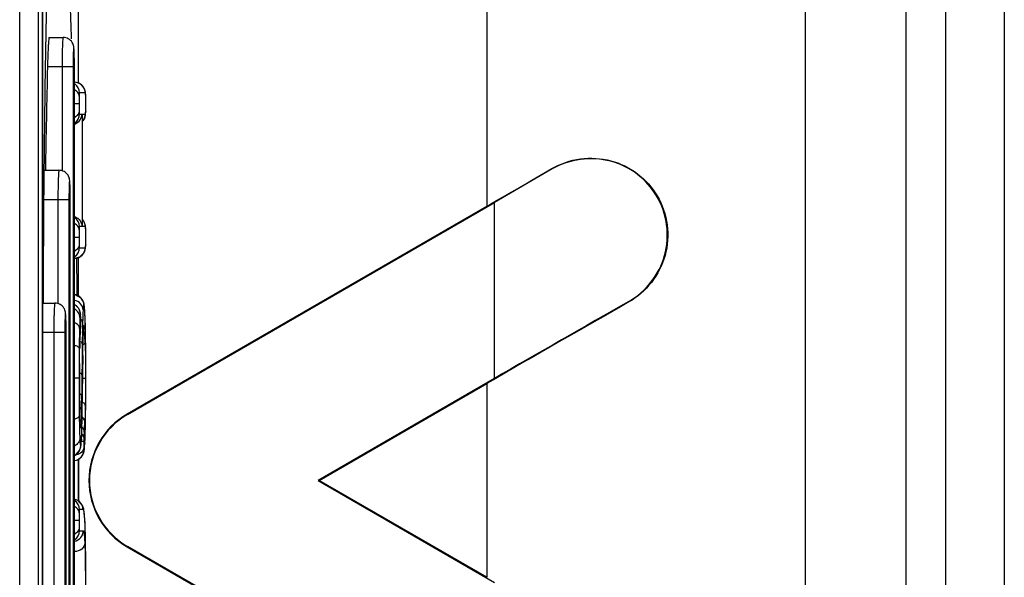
# Model space of a CAD drawing. Header units: millimetres. Extents: x 0 to 3364, y 0 to 2378.
# Tile 24 of 34: x 1589 to 1606, y 1491 to 1500. Entities that reach past the tile are written whole.
import ezdxf

# ---------------------------------------------------------------- set-up
doc = ezdxf.new("R2010")
doc.units = ezdxf.units.MM
doc.header["$LTSCALE"] = 185.02
doc.layers.add('00_COMPONENTS', color=7, linetype='CONTINUOUS')

msp = doc.modelspace()

# ---------------------------------------------------------------- linework, layer by layer
at = {"layer": '00_COMPONENTS', "color": 9, "linetype": 'CONTINUOUS'}
for p, q in [((1597.223, 1573.341), (1597.223, 1496.859)), ((1604.328, 1568.46), (1604.328, 1448.007)), ((1605.001, 1568.594), (1605.001, 1447.198)), ((1605.998, 1568.594), (1605.998, 1447.198)), ((1589.307, 1452.314), (1589.307, 1565.327)), ((1590.211, 1499.22), (1589.778, 1499.22)), ((1590.025, 1499.22), (1590.025, 1497.459)), ((1590.211, 1499.22), (1590.211, 1485.22)), ((1590.419, 1498.781), (1590.321, 1498.781)), ((1590.426, 1498.728), (1590.425, 1498.746)), ((1590.426, 1498.728), (1590.426, 1498.734)), ((1590.313, 1498.598), (1590.234, 1498.598)), ((1590.321, 1498.423), (1590.363, 1498.423)), ((1590.363, 1498.423), (1590.363, 1496.516)), ((1590.371, 1498.417), (1590.371, 1498.423)), ((1590.371, 1498.423), (1590.419, 1498.423)), ((1590.426, 1498.474), (1590.426, 1498.467)), ((1598.335, 1497.492), (1598.33, 1497.5)), ((1590.142, 1496.97), (1589.721, 1496.97)), ((1589.955, 1496.97), (1589.955, 1495.209)), ((1590.142, 1496.97), (1590.142, 1487.47)), ((1597.355, 1493.942), (1597.355, 1496.924)), ((1590.363, 1496.516), (1590.321, 1496.516)), ((1590.371, 1496.516), (1590.371, 1496.522)), ((1590.419, 1496.516), (1590.371, 1496.516)), ((1590.426, 1496.463), (1590.425, 1496.482)), ((1590.426, 1496.463), (1590.426, 1496.469)), ((1590.313, 1496.334), (1590.234, 1496.334)), ((1590.426, 1496.209), (1590.426, 1496.202)), ((1590.321, 1496.159), (1590.419, 1496.159)), ((1599.631, 1495.247), (1599.635, 1495.24)), ((1590.337, 1495.03), (1590.336, 1495.031)), ((1590.412, 1495.049), (1590.411, 1495.058)), ((1590.34, 1494.985), (1590.34, 1494.992)), ((1590.341, 1494.83), (1590.342, 1494.85)), ((1590.419, 1494.85), (1590.419, 1494.861)), ((1590.072, 1494.72), (1589.707, 1494.72)), ((1589.886, 1494.72), (1589.886, 1489.72)), ((1590.072, 1494.72), (1590.072, 1489.72)), ((1590.336, 1494.731), (1590.336, 1494.718)), ((1590.341, 1494.83), (1590.341, 1494.824)), ((1590.383, 1494.677), (1590.383, 1494.67)), ((1590.383, 1494.671), (1590.383, 1494.677)), ((1590.412, 1494.672), (1590.412, 1494.668)), ((1590.423, 1494.641), (1590.423, 1494.644)), ((1590.323, 1494.451), (1590.323, 1494.446)), ((1590.323, 1494.446), (1590.323, 1494.451)), ((1590.319, 1494.199), (1590.319, 1494.223)), ((1590.376, 1494.33), (1590.376, 1494.327)), ((1590.362, 1494.007), (1590.359, 1493.655)), ((1590.313, 1493.95), (1590.234, 1493.95)), ((1590.313, 1493.95), (1590.313, 1493.902)), ((1590.371, 1493.858), (1590.371, 1493.856)), ((1590.422, 1493.941), (1590.372, 1493.941)), ((1590.422, 1493.96), (1590.422, 1493.941)), ((1597.223, 1493.856), (1597.223, 1490.575)), ((1590.319, 1493.579), (1590.319, 1493.596)), ((1590.316, 1493.351), (1590.316, 1493.308)), ((1590.323, 1493.348), (1590.323, 1493.352)), ((1590.323, 1493.348), (1590.323, 1493.352)), ((1590.324, 1493.322), (1590.323, 1493.348)), ((1591.136, 1493.334), (1591.131, 1493.341)), ((1590.365, 1493.254), (1590.365, 1493.251)), ((1590.422, 1493.186), (1590.422, 1493.183)), ((1590.422, 1493.183), (1590.422, 1493.186)), ((1590.319, 1493.149), (1590.319, 1493.144)), ((1590.393, 1492.874), (1590.353, 1492.874)), ((1590.355, 1492.915), (1590.355, 1492.906)), ((1590.411, 1492.854), (1590.41, 1492.844)), ((1590.381, 1491.721), (1590.321, 1491.721)), ((1590.403, 1491.646), (1590.402, 1491.667)), ((1590.313, 1491.538), (1590.234, 1491.538)), ((1590.321, 1491.363), (1590.383, 1491.363)), ((1590.417, 1491.391), (1590.418, 1491.397)), ((1590.417, 1491.391), (1590.417, 1491.397)), ((1590.425, 1491.011), (1590.425, 1491.013)), ((1591.136, 1491.097), (1591.131, 1491.09))]:
    msp.add_line(p, q, dxfattribs=at)
at = {"layer": '00_COMPONENTS', "color": 7, "linetype": 'CONTINUOUS'}
for p, q in [((1602.628, 1447.455), (1602.628, 1569.371)), ((1589.626, 1452.305), (1589.626, 1565.336)), ((1590.302, 1498.945), (1590.302, 1503.556)), ((1589.688, 1500.646), (1589.688, 1483.795)), ((1589.701, 1483.79), (1589.701, 1500.651)), ((1589.806, 1499.72), (1590.043, 1499.72)), ((1590.234, 1485.22), (1590.234, 1499.22)), ((1590.325, 1498.939), (1590.239, 1498.961)), ((1590.426, 1498.734), (1590.421, 1498.793)), ((1590.427, 1498.701), (1590.426, 1498.734)), ((1590.428, 1498.598), (1590.427, 1498.701)), ((1590.427, 1498.497), (1590.428, 1498.598)), ((1590.371, 1498.417), (1590.371, 1498.423)), ((1590.371, 1496.522), (1590.371, 1498.417)), ((1590.371, 1498.312), (1590.401, 1498.343)), ((1590.401, 1498.343), (1590.422, 1498.412)), ((1590.422, 1498.412), (1590.426, 1498.467)), ((1590.426, 1498.467), (1590.427, 1498.497)), ((1589.725, 1497.47), (1589.973, 1497.47)), ((1598.335, 1497.492), (1597.355, 1496.924)), ((1590.164, 1487.47), (1590.164, 1496.97)), ((1597.223, 1496.859), (1591.131, 1493.341)), ((1591.136, 1493.334), (1597.355, 1496.924)), ((1590.371, 1496.522), (1590.371, 1496.516)), ((1590.426, 1496.469), (1590.421, 1496.528)), ((1590.427, 1496.436), (1590.426, 1496.469)), ((1590.428, 1496.334), (1590.427, 1496.436)), ((1590.422, 1496.148), (1590.426, 1496.202)), ((1590.426, 1496.202), (1590.427, 1496.232)), ((1590.427, 1496.232), (1590.428, 1496.334)), ((1590.234, 1495.979), (1590.239, 1495.979)), ((1590.302, 1495.332), (1590.302, 1495.995)), ((1590.282, 1495.37), (1590.283, 1495.348)), ((1589.709, 1495.22), (1589.903, 1495.22)), ((1590.339, 1495.017), (1590.336, 1495.051)), ((1590.34, 1494.992), (1590.339, 1495.017)), ((1590.41, 1495.081), (1590.405, 1495.152)), ((1590.411, 1495.058), (1590.41, 1495.081)), ((1590.416, 1494.963), (1590.411, 1495.058)), ((1590.341, 1494.985), (1590.34, 1494.992)), ((1590.342, 1494.922), (1590.341, 1494.985)), ((1590.341, 1494.824), (1590.342, 1494.842)), ((1590.342, 1494.895), (1590.342, 1494.922)), ((1590.342, 1494.868), (1590.342, 1494.894)), ((1590.342, 1494.842), (1590.342, 1494.868)), ((1590.42, 1494.806), (1590.416, 1494.963)), ((1590.094, 1489.72), (1590.094, 1494.72)), ((1590.336, 1494.718), (1590.338, 1494.745)), ((1590.338, 1494.745), (1590.339, 1494.766)), ((1590.339, 1494.776), (1590.341, 1494.824)), ((1590.339, 1494.766), (1590.339, 1494.776)), ((1590.383, 1494.668), (1590.386, 1494.73)), ((1590.423, 1494.644), (1590.42, 1494.806)), ((1590.426, 1494.457), (1590.423, 1494.644)), ((1590.427, 1494.203), (1590.426, 1494.457)), ((1590.37, 1493.64), (1590.376, 1494.327)), ((1590.428, 1493.941), (1590.427, 1494.203)), ((1597.355, 1493.942), (1594.364, 1492.215)), ((1594.381, 1492.215), (1597.223, 1493.856)), ((1590.325, 1493.292), (1590.323, 1493.359)), ((1590.422, 1493.183), (1590.425, 1493.39)), ((1590.362, 1493.12), (1590.365, 1493.251)), ((1590.419, 1493.064), (1590.422, 1493.183)), ((1590.415, 1492.932), (1590.419, 1493.064)), ((1590.344, 1492.783), (1590.351, 1492.84)), ((1590.351, 1492.84), (1590.355, 1492.906)), ((1590.408, 1492.8), (1590.41, 1492.844)), ((1590.41, 1492.844), (1590.415, 1492.932)), ((1590.398, 1492.709), (1590.404, 1492.75)), ((1590.404, 1492.75), (1590.408, 1492.8)), ((1590.302, 1491.868), (1590.302, 1492.578)), ((1590.302, 1492.577), (1590.302, 1492.22)), ((1590.302, 1492.22), (1590.302, 1491.87)), ((1594.364, 1492.215), (1594.381, 1492.215)), ((1594.364, 1492.215), (1597.355, 1490.489)), ((1597.223, 1490.575), (1594.381, 1492.215)), ((1590.402, 1491.667), (1590.393, 1491.727)), ((1590.408, 1491.602), (1590.402, 1491.668)), ((1590.402, 1491.667), (1590.402, 1491.668)), ((1590.421, 1491.289), (1590.418, 1491.397)), ((1590.424, 1491.139), (1590.421, 1491.289)), ((1590.425, 1491.013), (1590.424, 1491.139)), ((1591.131, 1491.09), (1597.223, 1487.572)), ((1597.355, 1487.507), (1591.136, 1491.097))]:
    msp.add_line(p, q, dxfattribs=at)
for points in [[(1590.421, 1498.793), (1590.399, 1498.864), (1590.325, 1498.939)], [(1590.421, 1496.528), (1590.399, 1496.599), (1590.371, 1496.627)], [(1590.239, 1495.979), (1590.325, 1496.001), (1590.401, 1496.078), (1590.422, 1496.148)], [(1590.405, 1495.152), (1590.398, 1495.203), (1590.392, 1495.23), (1590.351, 1495.305), (1590.248, 1495.362), (1590.234, 1495.364)], [(1590.336, 1495.051), (1590.323, 1495.101), (1590.308, 1495.129), (1590.26, 1495.178), (1590.234, 1495.189)], [(1590.323, 1494.446), (1590.326, 1494.531), (1590.331, 1494.642), (1590.336, 1494.718)], [(1590.376, 1494.327), (1590.378, 1494.446), (1590.381, 1494.587), (1590.383, 1494.67)], [(1590.386, 1494.73), (1590.388, 1494.775), (1590.39, 1494.793)], [(1590.318, 1493.902), (1590.319, 1494.211), (1590.323, 1494.446)], [(1590.323, 1493.352), (1590.319, 1493.589), (1590.318, 1493.902)], [(1590.425, 1493.39), (1590.427, 1493.677), (1590.428, 1493.941)], [(1590.365, 1493.251), (1590.367, 1493.413), (1590.37, 1493.64)], [(1590.333, 1493.145), (1590.332, 1493.147), (1590.332, 1493.155), (1590.329, 1493.186), (1590.327, 1493.233), (1590.325, 1493.292)], [(1590.355, 1492.906), (1590.358, 1492.986), (1590.362, 1493.12)], [(1590.234, 1492.64), (1590.253, 1492.645), (1590.323, 1492.72), (1590.344, 1492.783)], [(1590.234, 1492.556), (1590.285, 1492.565), (1590.356, 1492.617), (1590.392, 1492.684), (1590.398, 1492.709)], [(1590.393, 1491.727), (1590.371, 1491.791), (1590.297, 1491.874), (1590.234, 1491.892)], [(1590.418, 1491.397), (1590.414, 1491.496), (1590.408, 1491.602)], [(1590.428, 1490.466), (1590.428, 1490.655), (1590.427, 1490.864), (1590.425, 1491.013)]]:
    msp.add_lwpolyline(points, dxfattribs=at)
at = {"layer": '00_COMPONENTS', "color": 9, "linetype": 'CONTINUOUS'}
for centre, radius, start, end in [((1584.193, 1499.259), 6.04, 1.037, 1.2191), ((1581.728, 1499.222), 8.505, 359.9915, 0.9854), ((1590.141, 1498.781), 0.18, 359.9935, 56.9135), ((1590.239, 1498.781), 0.18, 38.9975, 50.8746), ((1590.07, 1498.726), 0.355, 4.0774, 5.3271), ((1589.939, 1498.716), 0.487, 3.5605, 4.1111), ((1585.3, 1498.605), 5.128, 359.931, 0.7968), ((1585.394, 1498.592), 5.033, 359.1912, 0.0703), ((1590.141, 1498.423), 0.18, 303.0865, 0.0065), ((1590.24, 1498.423), 0.179, 352.5234, 359.9758), ((1589.648, 1498.504), 0.778, 357.319, 357.7823), ((1584.124, 1497.009), 6.04, 1.037, 1.2191), ((1581.658, 1496.972), 8.505, 359.9915, 0.9854), ((1590.141, 1496.516), 0.18, 359.9935, 56.9135), ((1590.239, 1496.516), 0.18, 38.9816, 41.0379), ((1590.24, 1496.516), 0.179, 0.0242, 7.4766), ((1590.07, 1496.461), 0.355, 4.0774, 5.3271), ((1589.939, 1496.451), 0.487, 3.5605, 4.1111), ((1585.3, 1496.34), 5.128, 359.931, 0.7968), ((1589.648, 1496.239), 0.778, 357.3189, 357.7823), ((1585.394, 1496.327), 5.033, 359.1912, 0.0703), ((1590.239, 1496.159), 0.18, 270.0175, 0.0175), ((1590.141, 1496.159), 0.18, 303.0865, 0.0065), ((1590.215, 1495.185), 0.18, 359.9828, 83.7555), ((1590.156, 1495.03), 0.181, 47.3942, 62.3576), ((1590.157, 1495.032), 0.179, 42.4229, 47.3612), ((1586.67, 1494.848), 3.747, 3.062, 3.2326), ((1584.054, 1494.759), 6.04, 1.037, 1.2191), ((1581.589, 1494.722), 8.505, 359.9915, 0.9854), ((1591.622, 1494.886), 1.296, 175.2243, 175.994), ((1588.722, 1494.922), 1.62, 2.2103, 2.7528), ((1588.564, 1494.916), 1.778, 0.9325, 2.2105), ((1587.278, 1494.898), 3.063, 359.9265, 0.8738), ((1581.576, 1494.895), 8.766, 359.8446, 359.9989), ((1586.45, 1494.882), 3.891, 359.5281, 359.8315), ((1590.217, 1494.838), 0.18, 349.1721, 359.9544), ((1569.343, 1494.313), 21.083, 0.893, 1.4614), ((1594.72, 1494.425), 4.395, 176.0126, 176.1535), ((1586.976, 1494.965), 3.368, 356.0007, 356.6715), ((1588.783, 1494.881), 1.559, 357.8784, 358.1083), ((1594.926, 1494.52), 4.545, 177.6479, 178.0288), ((1591.57, 1494.694), 1.185, 175.2046, 176.2731), ((1590.215, 1494.838), 0.182, 345.8752, 349.1941), ((1586.162, 1494.517), 4.253, 2.0898, 2.9544), ((1600.366, 1494.162), 10.047, 177.9846, 178.3542), ((1599.202, 1494.203), 8.883, 177.8077, 177.9808), ((1721.134, 1492.957), 130.776, 179.3107, 179.54005), ((1581.519, 1494.342), 8.899, 1.439, 2.1), ((1631.677, 1493.995), 41.364, 179.3617, 180.0621), ((1622.016, 1493.927), 31.698, 179.5091, 180.0453), ((1735.143, 1492.726), 144.776, 179.36526, 179.55206), ((1640.424, 1493.92), 50.111, 180.0206, 180.6507), ((1620.08, 1493.882), 29.762, 179.9608, 180.5495), ((1521.166, 1494.339), 69.207, 359.1016, 359.60162), ((1605.179, 1493.717), 14.861, 180.5293, 181.4074), ((1563.269, 1493.936), 27.091, 358.8953, 359.4052), ((1576.778, 1493.674), 13.58, 358.47, 358.903), ((1613.071, 1493.628), 22.757, 180.8053, 181.2063), ((1592.18, 1493.282), 1.853, 183.2032, 183.6678), ((1586.337, 1493.385), 4.016, 357.3234, 357.6902), ((1583.149, 1493.505), 7.207, 357.7517, 358.4545), ((1585.254, 1493.453), 5.163, 356.3079, 357.1492), ((1591.621, 1493.246), 1.293, 183.6606, 184.2986), ((1590.158, 1493.104), 0.181, 0.0524, 12.6049), ((1591.935, 1492.896), 1.542, 174.988, 178.2533), ((1586.441, 1493.377), 3.973, 355.0033, 356.3002), ((1593.628, 1493.09), 3.306, 182.8235, 183.3301), ((1587.503, 1493.05), 2.855, 357.0678, 357.2898), ((1585.895, 1493.102), 4.523, 356.7254, 356.8626), ((1590.218, 1492.732), 0.18, 275.2856, 0.0169), ((1590.161, 1492.8), 0.18, 295.9819, 0.0026), ((1590.201, 1491.721), 0.18, 359.9845, 78.837), ((1590.141, 1491.721), 0.18, 359.9935, 56.9135), ((1590.203, 1491.363), 0.18, 280.5166, 0.0159), ((1590.141, 1491.363), 0.18, 303.0865, 0.0065), ((1536.042, 1490.48), 54.386, 359.9853, 0.5596)]:
    msp.add_arc(centre, radius, start, end, dxfattribs=at)
at = {"layer": '00_COMPONENTS', "color": 7, "linetype": 'CONTINUOUS'}
for centre, radius, start, end in [((1890.148, 1492.221), 300.452, 178.665, 178.99888), ((1359.271, 1492.48), 231.03, 0.71672, 0.87043), ((1810.318, 1125.138), 425.876, 119.65089, 120.00389), ((1591.781, 1492.215), 1.3, 120, 240), ((1591.781, 1492.215), 1.291, 120, 240)]:
    msp.add_arc(centre, radius, start, end, dxfattribs=at)
for centre, start_param, end_param in [((1597.223, 1497), -1.579526, -1.4207), ((1597.223, 1493.715), 1.210342, 1.562067)]:
    msp.add_ellipse(centre, major_axis=(7, 4.043), ratio=0.015115, start_param=start_param, end_param=end_param, dxfattribs=at)
for points, knots in [([(1589.931, 1502.902), (1589.939, 1502.903), (1589.955, 1502.877), (1589.967, 1502.832), (1589.985, 1502.752), (1590.001, 1502.645), (1590.018, 1502.509), (1590.042, 1502.277), (1590.07, 1501.932), (1590.101, 1501.459), (1590.13, 1500.918), (1590.158, 1500.323), (1590.174, 1499.91), (1590.182, 1499.696)], [0, 0, 0, 0, 0.006963, 0.022433, 0.047219, 0.081102, 0.123666, 0.174352, 0.297671, 0.446141, 0.615187, 0.800888, 1, 1, 1, 1]), ([(1589.708, 1495.226), (1589.712, 1496.154), (1589.724, 1497.912), (1589.75, 1499.67), (1589.77, 1500.499)], [0, 0, 0, 0, 0.527704, 1, 1, 1, 1]), ([(1589.806, 1499.72), (1589.805, 1499.72), (1589.803, 1499.716), (1589.801, 1499.705), (1589.798, 1499.676), (1589.794, 1499.631), (1589.79, 1499.569), (1589.787, 1499.495), (1589.782, 1499.377), (1589.779, 1499.284), (1589.778, 1499.22)], [0, 0, 0, 0, 0.005887, 0.020675, 0.077912, 0.17037, 0.294602, 0.445878, 0.618332, 1, 1, 1, 1]), ([(1590.234, 1499.22), (1590.234, 1499.278), (1590.233, 1499.378), (1590.23, 1499.493), (1590.223, 1499.576), (1590.199, 1499.644), (1590.134, 1499.705), (1590.073, 1499.72), (1590.043, 1499.72)], [0, 0, 0, 0, 0.288947, 0.49852, 0.574167, 0.700728, 0.849797, 1, 1, 1, 1]), ([(1590.239, 1498.254), (1590.276, 1498.267), (1590.338, 1498.316), (1590.362, 1498.39), (1590.363, 1498.423)], [0, 0, 0, 0, 0.53952, 1, 1, 1, 1]), ([(1598.33, 1497.5), (1598.62, 1497.668), (1599.36, 1497.77), (1600.239, 1497.098), (1600.391, 1495.996), (1599.923, 1495.404), (1599.635, 1495.24)], [0, 0, 0, 0, 0.250707, 0.497173, 0.751659, 1, 1, 1, 1]), ([(1599.631, 1495.247), (1599.917, 1495.41), (1600.384, 1495.998), (1600.231, 1497.095), (1599.356, 1497.76), (1598.623, 1497.659), (1598.335, 1497.492)], [0, 0, 0, 0, 0.248043, 0.504045, 0.749195, 1, 1, 1, 1]), ([(1590.164, 1496.97), (1590.164, 1497.028), (1590.163, 1497.128), (1590.16, 1497.243), (1590.153, 1497.326), (1590.129, 1497.394), (1590.064, 1497.455), (1590.003, 1497.47), (1589.973, 1497.47)], [0, 0, 0, 0, 0.288947, 0.49852, 0.574167, 0.700728, 0.849797, 1, 1, 1, 1]), ([(1590.239, 1496.685), (1590.276, 1496.672), (1590.338, 1496.623), (1590.362, 1496.549), (1590.363, 1496.516)], [0, 0, 0, 0, 0.53952, 1, 1, 1, 1]), ([(1590.094, 1494.72), (1590.094, 1494.778), (1590.093, 1494.878), (1590.09, 1494.993), (1590.083, 1495.076), (1590.059, 1495.144), (1589.994, 1495.205), (1589.933, 1495.22), (1589.903, 1495.22)], [0, 0, 0, 0, 0.288947, 0.49852, 0.574167, 0.700728, 0.849797, 1, 1, 1, 1])]:
    msp.add_open_spline(points, degree=3, knots=knots, dxfattribs=at)
at = {"layer": '00_COMPONENTS', "color": 9, "linetype": 'CONTINUOUS'}
for points, knots in [([(1590.043, 1499.72), (1590.042, 1499.72), (1590.04, 1499.716), (1590.038, 1499.705), (1590.035, 1499.676), (1590.033, 1499.631), (1590.03, 1499.569), (1590.028, 1499.495), (1590.026, 1499.377), (1590.025, 1499.284), (1590.025, 1499.22)], [0, 0, 0, 0, 0.005902, 0.020657, 0.077814, 0.170203, 0.294392, 0.445661, 0.618147, 1, 1, 1, 1]), ([(1590.232, 1499.387), (1590.232, 1499.413), (1590.23, 1499.463), (1590.228, 1499.498), (1590.225, 1499.549), (1590.218, 1499.525), (1590.218, 1499.509), (1590.215, 1499.469), (1590.213, 1499.407), (1590.212, 1499.319), (1590.211, 1499.254), (1590.211, 1499.22)], [0, 0, 0, 0, 0.165446, 0.277098, 0.323648, 0.349152, 0.387362, 0.44155, 0.591955, 0.784761, 1, 1, 1, 1]), ([(1590.314, 1498.728), (1590.314, 1498.748), (1590.296, 1498.793), (1590.26, 1498.822), (1590.239, 1498.833)], [0, 0, 0, 0, 0.466001, 1, 1, 1, 1]), ([(1590.314, 1498.728), (1590.314, 1498.719), (1590.313, 1498.675), (1590.313, 1498.632), (1590.313, 1498.598)], [0, 0, 0, 0, 0.208706, 1, 1, 1, 1]), ([(1590.321, 1498.781), (1590.318, 1498.781), (1590.317, 1498.754), (1590.315, 1498.742), (1590.314, 1498.728)], [0, 0, 0, 0, 0.190307, 1, 1, 1, 1]), ([(1590.421, 1498.778), (1590.42, 1498.779), (1590.42, 1498.78), (1590.419, 1498.781), (1590.419, 1498.781)], [0, 0, 0, 0, 0.635586, 1, 1, 1, 1]), ([(1590.424, 1498.759), (1590.424, 1498.761), (1590.423, 1498.768), (1590.422, 1498.775), (1590.421, 1498.778)], [0, 0, 0, 0, 0.37921, 1, 1, 1, 1]), ([(1590.427, 1498.676), (1590.427, 1498.681), (1590.427, 1498.698), (1590.426, 1498.715), (1590.426, 1498.728)], [0, 0, 0, 0, 0.277576, 1, 1, 1, 1]), ([(1590.313, 1498.598), (1590.313, 1498.587), (1590.313, 1498.545), (1590.313, 1498.504), (1590.314, 1498.474)], [0, 0, 0, 0, 0.276794, 1, 1, 1, 1]), ([(1590.426, 1498.474), (1590.426, 1498.477), (1590.427, 1498.493), (1590.427, 1498.509), (1590.427, 1498.521)], [0, 0, 0, 0, 0.219304, 1, 1, 1, 1]), ([(1590.314, 1498.474), (1590.314, 1498.453), (1590.297, 1498.407), (1590.26, 1498.378), (1590.239, 1498.367)], [0, 0, 0, 0, 0.467961, 1, 1, 1, 1]), ([(1590.314, 1498.474), (1590.315, 1498.46), (1590.317, 1498.448), (1590.318, 1498.423), (1590.321, 1498.423)], [0, 0, 0, 0, 0.812092, 1, 1, 1, 1]), ([(1590.419, 1498.423), (1590.422, 1498.423), (1590.423, 1498.445), (1590.425, 1498.455), (1590.426, 1498.468)], [0, 0, 0, 0, 0.196456, 1, 1, 1, 1]), ([(1589.973, 1497.47), (1589.972, 1497.47), (1589.971, 1497.466), (1589.968, 1497.455), (1589.966, 1497.426), (1589.963, 1497.381), (1589.96, 1497.319), (1589.958, 1497.245), (1589.956, 1497.127), (1589.955, 1497.034), (1589.955, 1496.97)], [0, 0, 0, 0, 0.005902, 0.020657, 0.077814, 0.170203, 0.294392, 0.445661, 0.618147, 1, 1, 1, 1]), ([(1590.162, 1497.137), (1590.162, 1497.163), (1590.16, 1497.213), (1590.158, 1497.248), (1590.155, 1497.299), (1590.148, 1497.275), (1590.148, 1497.259), (1590.145, 1497.219), (1590.144, 1497.157), (1590.142, 1497.069), (1590.142, 1497.004), (1590.142, 1496.97)], [0, 0, 0, 0, 0.165446, 0.277098, 0.323648, 0.349152, 0.387362, 0.44155, 0.591955, 0.784761, 1, 1, 1, 1]), ([(1590.314, 1496.463), (1590.314, 1496.484), (1590.296, 1496.528), (1590.26, 1496.557), (1590.239, 1496.568)], [0, 0, 0, 0, 0.466001, 1, 1, 1, 1]), ([(1590.321, 1496.516), (1590.318, 1496.516), (1590.317, 1496.489), (1590.315, 1496.477), (1590.314, 1496.463)], [0, 0, 0, 0, 0.190307, 1, 1, 1, 1]), ([(1590.421, 1496.514), (1590.42, 1496.514), (1590.42, 1496.515), (1590.419, 1496.516), (1590.419, 1496.516)], [0, 0, 0, 0, 0.635586, 1, 1, 1, 1]), ([(1590.424, 1496.494), (1590.424, 1496.496), (1590.423, 1496.503), (1590.422, 1496.51), (1590.421, 1496.514)], [0, 0, 0, 0, 0.37921, 1, 1, 1, 1]), ([(1590.314, 1496.463), (1590.314, 1496.454), (1590.313, 1496.411), (1590.313, 1496.368), (1590.313, 1496.334)], [0, 0, 0, 0, 0.208706, 1, 1, 1, 1]), ([(1590.427, 1496.411), (1590.427, 1496.416), (1590.427, 1496.433), (1590.426, 1496.45), (1590.426, 1496.463)], [0, 0, 0, 0, 0.277576, 1, 1, 1, 1]), ([(1590.314, 1496.209), (1590.314, 1496.187), (1590.297, 1496.142), (1590.26, 1496.112), (1590.239, 1496.1)], [0, 0, 0, 0, 0.469894, 1, 1, 1, 1]), ([(1590.313, 1496.334), (1590.313, 1496.322), (1590.313, 1496.281), (1590.313, 1496.239), (1590.314, 1496.209)], [0, 0, 0, 0, 0.275296, 1, 1, 1, 1]), ([(1590.314, 1496.209), (1590.315, 1496.195), (1590.317, 1496.183), (1590.318, 1496.159), (1590.321, 1496.159)], [0, 0, 0, 0, 0.80935, 1, 1, 1, 1]), ([(1590.419, 1496.159), (1590.422, 1496.159), (1590.423, 1496.18), (1590.425, 1496.191), (1590.426, 1496.203)], [0, 0, 0, 0, 0.196457, 1, 1, 1, 1]), ([(1590.426, 1496.209), (1590.426, 1496.212), (1590.427, 1496.228), (1590.427, 1496.244), (1590.427, 1496.256)], [0, 0, 0, 0, 0.219303, 1, 1, 1, 1]), ([(1589.903, 1495.22), (1589.902, 1495.22), (1589.901, 1495.216), (1589.898, 1495.205), (1589.896, 1495.176), (1589.893, 1495.131), (1589.89, 1495.069), (1589.888, 1494.995), (1589.886, 1494.877), (1589.886, 1494.784), (1589.886, 1494.72)], [0, 0, 0, 0, 0.005902, 0.020657, 0.077814, 0.170203, 0.294392, 0.445661, 0.618147, 1, 1, 1, 1]), ([(1590.382, 1495.108), (1590.381, 1495.145), (1590.348, 1495.222), (1590.275, 1495.258), (1590.236, 1495.265)], [0, 0, 0, 0, 0.481606, 1, 1, 1, 1]), ([(1590.395, 1495.185), (1590.393, 1495.185), (1590.39, 1495.178), (1590.388, 1495.166), (1590.384, 1495.14), (1590.383, 1495.121), (1590.382, 1495.108)], [0, 0, 0, 0, 0.065067, 0.233444, 0.536794, 1, 1, 1, 1]), ([(1590.411, 1495.06), (1590.41, 1495.078), (1590.408, 1495.109), (1590.404, 1495.151), (1590.401, 1495.171), (1590.398, 1495.185), (1590.395, 1495.185)], [0, 0, 0, 0, 0.440292, 0.752263, 0.934454, 1, 1, 1, 1]), ([(1590.093, 1494.887), (1590.092, 1494.913), (1590.091, 1494.963), (1590.088, 1494.998), (1590.085, 1495.049), (1590.079, 1495.025), (1590.078, 1495.009), (1590.075, 1494.969), (1590.074, 1494.907), (1590.072, 1494.819), (1590.072, 1494.754), (1590.072, 1494.72)], [0, 0, 0, 0, 0.165446, 0.277098, 0.323648, 0.349152, 0.387362, 0.44155, 0.591955, 0.784761, 1, 1, 1, 1]), ([(1590.329, 1494.977), (1590.329, 1495.004), (1590.31, 1495.062), (1590.266, 1495.101), (1590.24, 1495.115)], [0, 0, 0, 0, 0.487214, 1, 1, 1, 1]), ([(1590.336, 1495.031), (1590.335, 1495.031), (1590.335, 1495.026), (1590.332, 1495.015), (1590.331, 1495.003), (1590.331, 1494.994)], [0, 0, 0, 0, 0.08141, 0.284601, 1, 1, 1, 1]), ([(1590.34, 1495), (1590.339, 1495.007), (1590.338, 1495.017), (1590.338, 1495.027), (1590.337, 1495.03)], [0, 0, 0, 0, 0.68477, 1, 1, 1, 1]), ([(1590.382, 1495.108), (1590.381, 1495.095), (1590.377, 1495.025), (1590.375, 1494.955), (1590.374, 1494.898)], [0, 0, 0, 0, 0.195081, 1, 1, 1, 1]), ([(1590.419, 1494.861), (1590.418, 1494.879), (1590.416, 1494.941), (1590.414, 1495.004), (1590.412, 1495.049)], [0, 0, 0, 0, 0.282475, 1, 1, 1, 1]), ([(1590.321, 1494.792), (1590.321, 1494.812), (1590.3, 1494.854), (1590.261, 1494.878), (1590.239, 1494.888)], [0, 0, 0, 0, 0.449022, 1, 1, 1, 1]), ([(1590.329, 1494.977), (1590.328, 1494.964), (1590.325, 1494.903), (1590.323, 1494.841), (1590.321, 1494.792)], [0, 0, 0, 0, 0.199892, 1, 1, 1, 1]), ([(1590.374, 1494.898), (1590.373, 1494.869), (1590.37, 1494.747), (1590.368, 1494.624), (1590.367, 1494.53)], [0, 0, 0, 0, 0.23542, 1, 1, 1, 1]), ([(1590.389, 1494.794), (1590.39, 1494.805), (1590.392, 1494.82), (1590.395, 1494.833), (1590.396, 1494.838), (1590.398, 1494.838)], [0, 0, 0, 0, 0.745569, 0.927084, 1, 1, 1, 1]), ([(1590.398, 1494.838), (1590.4, 1494.838), (1590.401, 1494.825), (1590.405, 1494.81), (1590.407, 1494.776), (1590.409, 1494.751), (1590.409, 1494.736)], [0, 0, 0, 0, 0.067251, 0.254839, 0.568089, 1, 1, 1, 1]), ([(1590.321, 1494.792), (1590.321, 1494.766), (1590.318, 1494.654), (1590.316, 1494.542), (1590.315, 1494.456)], [0, 0, 0, 0, 0.228216, 1, 1, 1, 1]), ([(1590.326, 1494.543), (1590.327, 1494.559), (1590.329, 1494.619), (1590.333, 1494.678), (1590.335, 1494.72)], [0, 0, 0, 0, 0.286455, 1, 1, 1, 1]), ([(1590.339, 1494.77), (1590.339, 1494.774), (1590.34, 1494.792), (1590.341, 1494.81), (1590.341, 1494.824)], [0, 0, 0, 0, 0.22644, 1, 1, 1, 1]), ([(1590.376, 1494.33), (1590.376, 1494.361), (1590.378, 1494.474), (1590.38, 1494.588), (1590.383, 1494.671)], [0, 0, 0, 0, 0.273634, 1, 1, 1, 1]), ([(1590.384, 1494.707), (1590.385, 1494.713), (1590.386, 1494.734), (1590.387, 1494.756), (1590.388, 1494.771)], [0, 0, 0, 0, 0.279733, 1, 1, 1, 1]), ([(1590.367, 1494.53), (1590.367, 1494.533), (1590.362, 1494.548), (1590.348, 1494.556), (1590.337, 1494.562)], [0, 0, 0, 0, 0.192516, 1, 1, 1, 1]), ([(1590.416, 1494.565), (1590.415, 1494.551), (1590.407, 1494.531), (1590.394, 1494.516), (1590.39, 1494.512)], [0, 0, 0, 0, 0.724965, 1, 1, 1, 1]), ([(1590.416, 1494.565), (1590.417, 1494.519), (1590.421, 1494.318), (1590.422, 1494.116), (1590.422, 1493.96)], [0, 0, 0, 0, 0.226989, 1, 1, 1, 1]), ([(1590.428, 1493.96), (1590.428, 1494.018), (1590.427, 1494.245), (1590.426, 1494.472), (1590.423, 1494.641)], [0, 0, 0, 0, 0.256014, 1, 1, 1, 1]), ([(1590.315, 1494.456), (1590.314, 1494.467), (1590.286, 1494.49), (1590.258, 1494.497), (1590.239, 1494.502)], [0, 0, 0, 0, 0.363328, 1, 1, 1, 1]), ([(1590.319, 1494.223), (1590.319, 1494.243), (1590.32, 1494.317), (1590.322, 1494.392), (1590.323, 1494.446)], [0, 0, 0, 0, 0.267056, 1, 1, 1, 1]), ([(1590.362, 1494.007), (1590.362, 1494.009), (1590.354, 1494.023), (1590.338, 1494.027), (1590.326, 1494.031)], [0, 0, 0, 0, 0.159807, 1, 1, 1, 1]), ([(1590.422, 1493.941), (1590.422, 1493.902), (1590.422, 1493.75), (1590.421, 1493.598), (1590.419, 1493.485)], [0, 0, 0, 0, 0.256965, 1, 1, 1, 1]), ([(1590.422, 1493.186), (1590.423, 1493.247), (1590.427, 1493.505), (1590.428, 1493.763), (1590.428, 1493.96)], [0, 0, 0, 0, 0.235054, 1, 1, 1, 1]), ([(1590.359, 1493.655), (1590.358, 1493.657), (1590.353, 1493.671), (1590.339, 1493.677), (1590.329, 1493.682)], [0, 0, 0, 0, 0.18104, 1, 1, 1, 1]), ([(1590.419, 1493.485), (1590.418, 1493.49), (1590.412, 1493.514), (1590.389, 1493.529), (1590.372, 1493.538)], [0, 0, 0, 0, 0.203697, 1, 1, 1, 1]), ([(1590.355, 1493.414), (1590.355, 1493.417), (1590.352, 1493.432), (1590.342, 1493.445), (1590.333, 1493.453)], [0, 0, 0, 0, 0.225794, 1, 1, 1, 1]), ([(1590.419, 1493.485), (1590.418, 1493.457), (1590.416, 1493.361), (1590.414, 1493.265), (1590.41, 1493.196)], [0, 0, 0, 0, 0.28728, 1, 1, 1, 1]), ([(1590.316, 1493.308), (1590.315, 1493.296), (1590.289, 1493.269), (1590.258, 1493.259), (1590.239, 1493.254)], [0, 0, 0, 0, 0.382591, 1, 1, 1, 1]), ([(1590.329, 1493.179), (1590.329, 1493.189), (1590.327, 1493.237), (1590.325, 1493.284), (1590.324, 1493.322)], [0, 0, 0, 0, 0.212194, 1, 1, 1, 1]), ([(1590.349, 1493.197), (1590.349, 1493.192), (1590.348, 1493.174), (1590.347, 1493.155), (1590.345, 1493.142)], [0, 0, 0, 0, 0.287488, 1, 1, 1, 1]), ([(1590.355, 1492.915), (1590.356, 1492.938), (1590.361, 1493.051), (1590.363, 1493.164), (1590.365, 1493.254)], [0, 0, 0, 0, 0.208796, 1, 1, 1, 1]), ([(1590.411, 1492.854), (1590.412, 1492.876), (1590.417, 1492.986), (1590.42, 1493.095), (1590.422, 1493.183)], [0, 0, 0, 0, 0.204853, 1, 1, 1, 1]), ([(1590.319, 1493.144), (1590.32, 1493.124), (1590.322, 1493.051), (1590.324, 1492.979), (1590.326, 1492.927)], [0, 0, 0, 0, 0.283052, 1, 1, 1, 1]), ([(1590.339, 1493.104), (1590.337, 1493.104), (1590.336, 1493.109), (1590.333, 1493.122), (1590.332, 1493.138), (1590.331, 1493.149)], [0, 0, 0, 0, 0.072874, 0.259794, 1, 1, 1, 1]), ([(1590.345, 1493.142), (1590.345, 1493.133), (1590.342, 1493.124), (1590.342, 1493.104), (1590.339, 1493.104)], [0, 0, 0, 0, 0.748666, 1, 1, 1, 1]), ([(1590.394, 1492.943), (1590.393, 1492.959), (1590.386, 1492.98), (1590.373, 1492.997), (1590.37, 1493.001)], [0, 0, 0, 0, 0.732451, 1, 1, 1, 1]), ([(1590.326, 1492.927), (1590.326, 1492.902), (1590.307, 1492.85), (1590.264, 1492.815), (1590.24, 1492.803)], [0, 0, 0, 0, 0.476641, 1, 1, 1, 1]), ([(1590.328, 1492.898), (1590.329, 1492.883), (1590.33, 1492.859), (1590.333, 1492.827), (1590.336, 1492.811), (1590.339, 1492.8), (1590.341, 1492.8)], [0, 0, 0, 0, 0.44021, 0.75186, 0.933986, 1, 1, 1, 1]), ([(1590.341, 1492.8), (1590.343, 1492.8), (1590.346, 1492.81), (1590.349, 1492.826), (1590.352, 1492.861), (1590.354, 1492.887), (1590.355, 1492.904)], [0, 0, 0, 0, 0.059125, 0.225106, 0.531515, 1, 1, 1, 1]), ([(1590.394, 1492.943), (1590.394, 1492.938), (1590.393, 1492.915), (1590.393, 1492.892), (1590.393, 1492.874)], [0, 0, 0, 0, 0.216281, 1, 1, 1, 1]), ([(1590.393, 1492.874), (1590.393, 1492.864), (1590.393, 1492.83), (1590.393, 1492.796), (1590.394, 1492.772)], [0, 0, 0, 0, 0.275123, 1, 1, 1, 1]), ([(1590.407, 1492.793), (1590.407, 1492.797), (1590.408, 1492.813), (1590.409, 1492.83), (1590.41, 1492.843)], [0, 0, 0, 0, 0.229163, 1, 1, 1, 1]), ([(1590.394, 1492.772), (1590.393, 1492.744), (1590.361, 1492.684), (1590.302, 1492.657), (1590.269, 1492.649)], [0, 0, 0, 0, 0.452074, 1, 1, 1, 1]), ([(1590.394, 1492.772), (1590.395, 1492.766), (1590.395, 1492.756), (1590.396, 1492.743), (1590.397, 1492.737), (1590.397, 1492.732), (1590.398, 1492.732)], [0, 0, 0, 0, 0.436997, 0.764376, 0.944495, 1, 1, 1, 1]), ([(1590.398, 1492.732), (1590.399, 1492.732), (1590.401, 1492.74), (1590.403, 1492.75), (1590.405, 1492.77), (1590.406, 1492.784), (1590.407, 1492.793)], [0, 0, 0, 0, 0.077689, 0.278152, 0.591125, 1, 1, 1, 1]), ([(1590.314, 1491.668), (1590.314, 1491.688), (1590.296, 1491.733), (1590.26, 1491.762), (1590.239, 1491.773)], [0, 0, 0, 0, 0.466001, 1, 1, 1, 1]), ([(1590.314, 1491.668), (1590.314, 1491.659), (1590.313, 1491.616), (1590.313, 1491.572), (1590.313, 1491.538)], [0, 0, 0, 0, 0.208706, 1, 1, 1, 1]), ([(1590.321, 1491.721), (1590.318, 1491.721), (1590.317, 1491.694), (1590.315, 1491.682), (1590.314, 1491.668)], [0, 0, 0, 0, 0.190306, 1, 1, 1, 1]), ([(1590.389, 1491.713), (1590.389, 1491.714), (1590.387, 1491.717), (1590.383, 1491.721), (1590.381, 1491.721)], [0, 0, 0, 0, 0.354203, 1, 1, 1, 1]), ([(1590.397, 1491.688), (1590.396, 1491.691), (1590.394, 1491.699), (1590.392, 1491.707), (1590.389, 1491.713)], [0, 0, 0, 0, 0.319448, 1, 1, 1, 1]), ([(1590.403, 1491.646), (1590.403, 1491.65), (1590.401, 1491.664), (1590.399, 1491.678), (1590.397, 1491.688)], [0, 0, 0, 0, 0.301271, 1, 1, 1, 1]), ([(1590.313, 1491.538), (1590.313, 1491.527), (1590.313, 1491.486), (1590.313, 1491.444), (1590.314, 1491.414)], [0, 0, 0, 0, 0.27574, 1, 1, 1, 1]), ([(1590.417, 1491.397), (1590.416, 1491.425), (1590.413, 1491.507), (1590.41, 1491.59), (1590.403, 1491.646)], [0, 0, 0, 0, 0.32805, 1, 1, 1, 1]), ([(1590.314, 1491.414), (1590.314, 1491.393), (1590.297, 1491.348), (1590.26, 1491.318), (1590.239, 1491.306)], [0, 0, 0, 0, 0.468937, 1, 1, 1, 1]), ([(1590.314, 1491.414), (1590.315, 1491.4), (1590.317, 1491.389), (1590.318, 1491.363), (1590.321, 1491.363)], [0, 0, 0, 0, 0.810946, 1, 1, 1, 1]), ([(1590.383, 1491.363), (1590.387, 1491.363), (1590.394, 1491.345), (1590.399, 1491.313), (1590.406, 1491.242), (1590.409, 1491.187), (1590.41, 1491.152)], [0, 0, 0, 0, 0.054887, 0.20999, 0.511076, 1, 1, 1, 1]), ([(1590.425, 1491.011), (1590.425, 1491.046), (1590.423, 1491.173), (1590.42, 1491.299), (1590.417, 1491.391)], [0, 0, 0, 0, 0.273085, 1, 1, 1, 1]), ([(1590.41, 1491.152), (1590.409, 1491.115), (1590.361, 1491.035), (1590.278, 1491.011), (1590.234, 1491.01)], [0, 0, 0, 0, 0.46026, 1, 1, 1, 1]), ([(1590.41, 1491.152), (1590.411, 1491.142), (1590.413, 1491.099), (1590.414, 1491.055), (1590.415, 1491.022)], [0, 0, 0, 0, 0.223904, 1, 1, 1, 1]), ([(1590.415, 1491.022), (1590.416, 1490.976), (1590.42, 1490.774), (1590.42, 1490.572), (1590.42, 1490.416)], [0, 0, 0, 0, 0.227948, 1, 1, 1, 1])]:
    msp.add_open_spline(points, degree=3, knots=knots, dxfattribs=at)
for points in [[(1590.352, 1498.92), (1590.321, 1498.946), (1590.279, 1498.961), (1590.239, 1498.961)], [(1590.419, 1498.781), (1590.419, 1498.821), (1590.404, 1498.863), (1590.379, 1498.894)], [(1590.417, 1498.4), (1590.413, 1498.366), (1590.397, 1498.331), (1590.375, 1498.305)], [(1590.417, 1496.539), (1590.413, 1496.571), (1590.399, 1496.604), (1590.379, 1496.629)], [(1590.336, 1495.031), (1590.336, 1495.074), (1590.319, 1495.12), (1590.289, 1495.152)], [(1590.371, 1494.912), (1590.368, 1494.923), (1590.362, 1494.934), (1590.354, 1494.943)], [(1590.374, 1494.898), (1590.373, 1494.903), (1590.373, 1494.907), (1590.371, 1494.912)], [(1590.349, 1493.197), (1590.348, 1493.212), (1590.345, 1493.227), (1590.339, 1493.24)], [(1590.389, 1493.263), (1590.384, 1493.271), (1590.378, 1493.279), (1590.371, 1493.286)], [(1590.41, 1493.196), (1590.41, 1493.219), (1590.402, 1493.243), (1590.389, 1493.263)], [(1590.399, 1493.031), (1590.399, 1493.061), (1590.389, 1493.093), (1590.372, 1493.118)]]:
    msp.add_open_spline(points, degree=3, dxfattribs=at)

doc.saveas('drawing.dxf')
